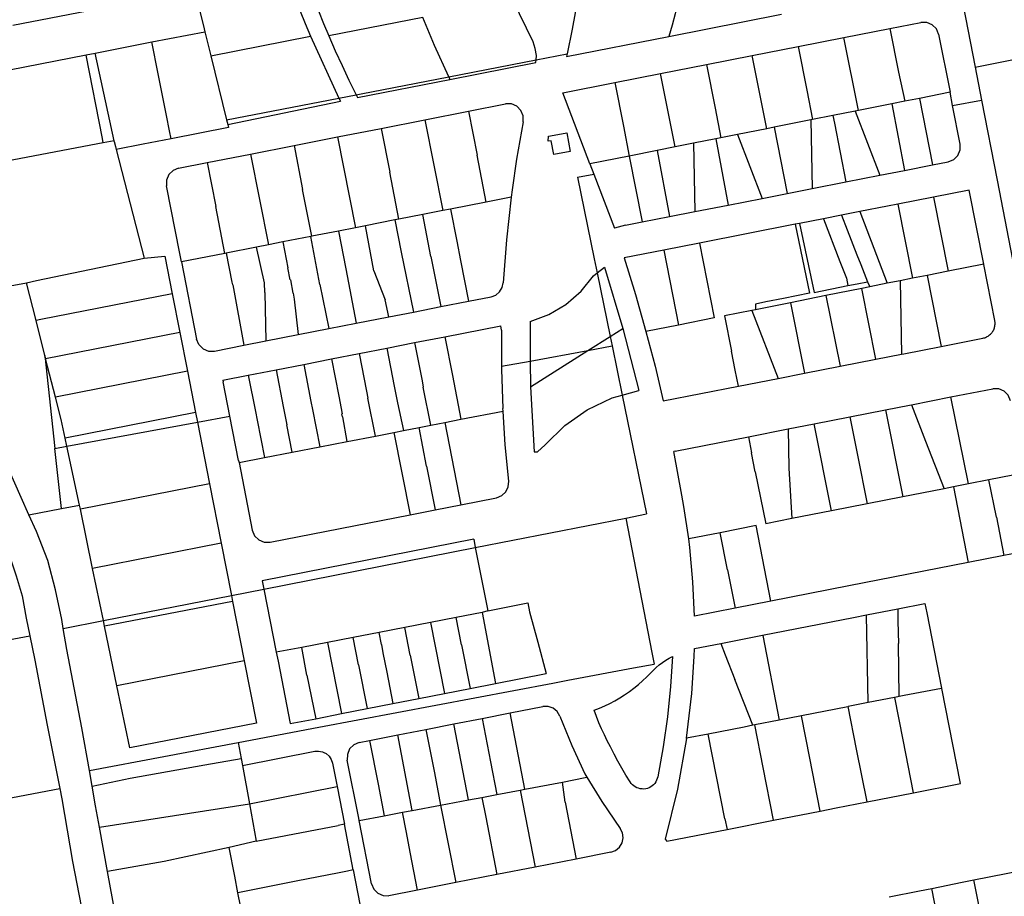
# Model space of a CAD drawing. Header units: inches. Extents: x 210911 to 224988, y 571697 to 586201.
# Tile 136 of 256: x 222476 to 222801, y 572574 to 572864. Entities that reach past the tile are written whole.
import ezdxf

# ---------------------------------------------------------------- set-up
doc = ezdxf.new("R2010")
doc.units = ezdxf.units.IN
doc.header["$MEASUREMENT"] = 0

msp = doc.modelspace()

# ---------------------------------------------------------------- linework, layer by layer
for points in [[(222563.841, 572879.218), (222565.29, 572874.997), (222566.801, 572870.798), (222568.375, 572866.622), (222570.012, 572862.47), (222571.711, 572858.343)], [(222569.616, 572879.228), (222571.153, 572875.022), (222572.742, 572870.835), (222574.381, 572866.667), (222576.071, 572862.52), (222577.811, 572858.394)], [(222694.614, 572876.994), (222693.86, 572873.213), (222693.028, 572869.448), (222692.119, 572865.702), (222691.131, 572861.975), (222690.067, 572858.269)], [(222785.724, 572876.541), (222791.219, 572848.106)], [(222533.606, 572873.281), (222536.671, 572860.793)], [(222473.463, 572861.926), (222519.705, 572870.943)], [(222645.221, 572856.431), (222638.555, 572870.274)], [(222659.94, 572870.188), (222658.159, 572860.674)], [(222608.878, 572864.466), (222577.811, 572858.394)], [(222612.684, 572855.219), (222608.878, 572864.466)], [(222690.067, 572858.269), (222727.265, 572865.564)], [(222763.027, 572860.874), (222773.283, 572862.888)], [(222779.153, 572858.945), (222778.411, 572860.749), (222777.035, 572862.132), (222775.234, 572862.883), (222773.283, 572862.888)], [(222791.219, 572848.106), (222866.228, 572863.081), (222878.387, 572853.719)], [(222519.409, 572856.424), (222536.912, 572859.813)], [(222536.671, 572860.793), (222536.912, 572859.813)], [(222536.912, 572859.813), (222538.856, 572851.891)], [(222658.159, 572860.674), (222656.492, 572852.515)], [(222747.8, 572857.884), (222763.027, 572860.874)], [(222763.027, 572860.874), (222765.896, 572846.399)], [(222500.67, 572852.759), (222519.409, 572856.424)], [(222521.501, 572845.857), (222519.409, 572856.424)], [(222538.856, 572851.891), (222571.711, 572858.343)], [(222571.711, 572858.343), (222581.12, 572837.9)], [(222577.811, 572858.394), (222579.948, 572853.496), (222582.159, 572848.63), (222584.441, 572843.798), (222586.796, 572839.001)], [(222645.978, 572854.31), (222645.221, 572856.431)], [(222656.313, 572851.637), (222690.067, 572858.269)], [(222732.762, 572854.931), (222747.8, 572857.884)], [(222752.647, 572833.8), (222747.8, 572857.884)], [(222779.153, 572858.945), (222782.91, 572839.812)], [(222617.38, 572844.931), (222612.684, 572855.219)], [(222646.34, 572851.978), (222645.978, 572854.31)], [(222717.636, 572851.961), (222732.762, 572854.931)], [(222732.762, 572854.931), (222735.604, 572840.481)], [(222462.13, 572845.248), (222497.697, 572852.18)], [(222497.697, 572852.18), (222500.67, 572852.759)], [(222503.336, 572823.139), (222503.054, 572824.591), (222497.711, 572852.108), (222497.697, 572852.18)], [(222506.877, 572823.81), (222500.67, 572852.759)], [(222538.856, 572851.891), (222544.054, 572830.712)], [(222617.38, 572844.931), (222646.211, 572850.522)], [(222617.771, 572844.073), (222646.102, 572849.64)], [(222646.102, 572849.64), (222646.211, 572850.522)], [(222646.211, 572850.522), (222656.492, 572852.515)], [(222646.211, 572850.522), (222646.34, 572851.978)], [(222656.492, 572852.515), (222656.313, 572851.637)], [(222702.473, 572848.984), (222717.636, 572851.961)], [(222722.422, 572827.796), (222717.636, 572851.961)], [(222687.366, 572846.018), (222702.473, 572848.984)], [(222702.473, 572848.984), (222705.324, 572834.543)], [(222765.896, 572846.399), (222767.972, 572836.844)], [(222791.219, 572848.106), (222793.315, 572837.258)], [(222524.209, 572832.11), (222521.501, 572845.857)], [(222587.242, 572838.112), (222617.771, 572844.073)], [(222588.487, 572839.329), (222617.38, 572844.931)], [(222617.38, 572844.931), (222617.771, 572844.073)], [(222672.216, 572843.043), (222687.366, 572846.018)], [(222692.136, 572821.779), (222687.366, 572846.018)], [(222655.047, 572839.672), (222672.216, 572843.043)], [(222672.216, 572843.043), (222675.061, 572828.61)], [(222735.604, 572840.481), (222737.52, 572830.795)], [(222782.91, 572839.812), (222772.812, 572837.806)], [(222783.769, 572835.432), (222782.91, 572839.812)], [(222544.054, 572830.712), (222581.12, 572837.9)], [(222544.434, 572829.163), (222581.614, 572836.829)], [(222581.12, 572837.9), (222586.796, 572839.001)], [(222581.12, 572837.9), (222581.614, 572836.829)], [(222586.796, 572839.001), (222588.487, 572839.329)], [(222586.796, 572839.001), (222587.242, 572838.112)], [(222664.022, 572816.194), (222655.047, 572839.672)], [(222767.972, 572836.844), (222763.691, 572835.994)], [(222772.812, 572837.806), (222767.972, 572836.844)], [(222772.812, 572837.806), (222777.081, 572815.814)], [(222783.769, 572835.432), (222793.315, 572837.258)], [(222793.315, 572837.258), (222798.437, 572810.749)], [(222609.539, 572830.737), (222623.942, 572833.565)], [(222623.942, 572833.565), (222636.128, 572835.958)], [(222623.942, 572833.565), (222626.764, 572819.056)], [(222642, 572830.099), (222641.992, 572832.043), (222641.244, 572833.837), (222639.867, 572835.21), (222638.072, 572835.955), (222636.128, 572835.958)], [(222705.324, 572834.543), (222707.238, 572824.779)], [(222751.576, 572833.587), (222744.24, 572832.13)], [(222752.647, 572833.8), (222751.576, 572833.587)], [(222751.576, 572833.587), (222759.7, 572812.401)], [(222763.691, 572835.994), (222752.647, 572833.8)], [(222763.691, 572835.994), (222767.928, 572814.017)], [(222786.267, 572822.714), (222783.769, 572835.432)], [(222525.202, 572827.055), (222524.209, 572832.11)], [(222544.054, 572830.712), (222544.434, 572829.163)], [(222595.122, 572827.906), (222609.539, 572830.737)], [(222609.539, 572830.737), (222615.393, 572800.757)], [(222642, 572830.099), (222639.796, 572817.679)], [(222736.963, 572830.684), (222724.897, 572828.288)], [(222737.52, 572830.795), (222736.963, 572830.684)], [(222736.963, 572830.684), (222737.421, 572808.026)], [(222744.24, 572832.13), (222737.52, 572830.795)], [(222744.24, 572832.13), (222744.746, 572829.622)], [(222525.711, 572824.466), (222525.202, 572827.055)], [(222544.675, 572828.181), (222525.711, 572824.466)], [(222544.434, 572829.163), (222544.675, 572828.181)], [(222580.703, 572825.074), (222595.122, 572827.906)], [(222595.122, 572827.906), (222597.955, 572813.415)], [(222675.061, 572828.61), (222676.982, 572818.769)], [(222722.422, 572827.796), (222712.772, 572825.879)], [(222724.897, 572828.288), (222722.422, 572827.796)], [(222724.897, 572828.288), (222729.149, 572806.401)], [(222744.746, 572829.622), (222748.557, 572810.213)], [(222506.877, 572823.81), (222503.336, 572823.139)], [(222506.955, 572823.517), (222506.877, 572823.81)], [(222525.711, 572824.466), (222516.495, 572822.66)], [(222566.306, 572822.247), (222580.703, 572825.074)], [(222580.703, 572825.074), (222586.568, 572795.097)], [(222650.178, 572823.63), (222650.34, 572825.307)], [(222651.254, 572823.832), (222650.178, 572823.63)], [(222650.34, 572825.307), (222650.962, 572825.422)], [(222650.962, 572825.422), (222656.4, 572826.414)], [(222652.121, 572819.249), (222651.254, 572823.832)], [(222656.4, 572826.414), (222657.531, 572820.292)], [(222705.541, 572824.442), (222698.174, 572822.978)], [(222707.238, 572824.779), (222705.541, 572824.442)], [(222705.541, 572824.442), (222709.704, 572802.583)], [(222712.772, 572825.879), (222707.238, 572824.779)], [(222712.772, 572825.879), (222720.938, 572804.789)], [(222503.336, 572823.139), (222430.279, 572809.285)], [(222506.955, 572823.517), (222507.393, 572821.889)], [(222507.393, 572821.889), (222507.64, 572820.924)], [(222516.495, 572822.66), (222507.64, 572820.924)], [(222507.64, 572820.924), (222516.82, 572785.075)], [(222551.972, 572819.432), (222566.306, 572822.247)], [(222566.306, 572822.247), (222569.129, 572807.763)], [(222686.166, 572820.593), (222677.015, 572818.776)], [(222692.136, 572821.779), (222686.166, 572820.593)], [(222686.166, 572820.593), (222690.292, 572798.772)], [(222698.174, 572822.978), (222692.136, 572821.779)], [(222698.174, 572822.978), (222698.631, 572800.409)], [(222782.324, 572816.844), (222784.129, 572817.586), (222785.512, 572818.963), (222786.263, 572820.763), (222786.267, 572822.714)], [(222537.635, 572816.617), (222551.972, 572819.432)], [(222551.972, 572819.432), (222557.857, 572789.46)], [(222629.805, 572803.588), (222626.764, 572819.056)], [(222639.796, 572817.679), (222638.341, 572807.618)], [(222657.531, 572820.292), (222652.121, 572819.249)], [(222676.982, 572818.769), (222664.022, 572816.194)], [(222677.015, 572818.776), (222676.982, 572818.769)], [(222677.015, 572818.776), (222681.222, 572796.991)], [(222528.171, 572814.759), (222526.367, 572814.017), (222524.984, 572812.641), (222524.233, 572810.84), (222524.228, 572808.889)], [(222528.171, 572814.759), (222537.635, 572816.617)], [(222537.635, 572816.617), (222540.451, 572802.129)], [(222664.022, 572816.194), (222665.327, 572812.779)], [(222759.7, 572812.401), (222767.928, 572814.017)], [(222767.928, 572814.017), (222777.081, 572815.814)], [(222777.081, 572815.814), (222782.324, 572816.844)], [(222600.966, 572797.924), (222597.955, 572813.415)], [(222659.913, 572811.744), (222665.327, 572812.779)], [(222659.913, 572811.744), (222665.433, 572784.863)], [(222665.327, 572812.779), (222672.122, 572795.005)], [(222748.557, 572810.213), (222759.7, 572812.401)], [(222798.437, 572810.749), (222814.712, 572726.535)], [(222528.598, 572786.63), (222524.228, 572808.889)], [(222572.165, 572792.27), (222569.129, 572807.763)], [(222638.341, 572807.618), (222637.99, 572805.195)], [(222729.149, 572806.401), (222737.421, 572808.026)], [(222737.421, 572808.026), (222748.557, 572810.213)], [(222789.254, 572807.505), (222777.495, 572805.196)], [(222794.049, 572783.085), (222789.254, 572807.505)], [(222637.99, 572805.195), (222629.805, 572803.588)], [(222637.99, 572805.195), (222636.437, 572791.09)], [(222709.704, 572802.583), (222720.938, 572804.789)], [(222720.938, 572804.789), (222729.149, 572806.401)], [(222777.495, 572805.196), (222765.626, 572802.865)], [(222777.495, 572805.196), (222782.294, 572780.739)], [(222543.487, 572786.639), (222540.451, 572802.129)], [(222617.993, 572801.268), (222615.393, 572800.757)], [(222629.805, 572803.588), (222617.993, 572801.268)], [(222617.993, 572801.268), (222620.065, 572790.666)], [(222698.631, 572800.409), (222709.704, 572802.583)], [(222762.28, 572802.208), (222753.079, 572800.401)], [(222765.626, 572802.865), (222762.28, 572802.208)], [(222765.626, 572802.865), (222770.575, 572778.404)], [(222599.64, 572797.664), (222589.908, 572795.753)], [(222600.966, 572797.924), (222599.64, 572797.664)], [(222599.64, 572797.664), (222601.717, 572787.075)], [(222608.857, 572799.474), (222600.966, 572797.924)], [(222615.393, 572800.757), (222608.857, 572799.474)], [(222611.539, 572785.644), (222608.857, 572799.474)], [(222681.222, 572796.991), (222690.292, 572798.772)], [(222690.292, 572798.772), (222698.631, 572800.409)], [(222741.152, 572798.059), (222733.262, 572796.51)], [(222747.116, 572799.23), (222741.152, 572798.059)], [(222741.152, 572798.059), (222746.549, 572784.003)], [(222753.079, 572800.401), (222747.116, 572799.23)], [(222747.116, 572799.23), (222748.996, 572794.373), (222752.17, 572786.172), (222753.438, 572782.908), (222755.716, 572777.267)], [(222753.079, 572800.401), (222757.805, 572788.348)], [(222586.568, 572795.097), (222581.039, 572794.012)], [(222589.908, 572795.753), (222586.568, 572795.097)], [(222592.712, 572780.837), (222589.908, 572795.753)], [(222675.731, 572795.913), (222672.122, 572795.005)], [(222675.731, 572795.913), (222681.222, 572796.991)], [(222731.792, 572796.221), (222700.169, 572790.012)], [(222731.792, 572796.221), (222736.511, 572773.475), (222727.968, 572771.768), (222722.095, 572770.587), (222718.63, 572769.89), (222718.67, 572768.041)], [(222733.262, 572796.51), (222731.792, 572796.221)], [(222733.262, 572796.51), (222738.013, 572773.753), (222749.215, 572775.983)], [(222571.871, 572792.212), (222562.649, 572790.401)], [(222572.165, 572792.27), (222571.871, 572792.212)], [(222574.872, 572776.402), (222571.871, 572792.212)], [(222581.039, 572794.012), (222572.165, 572792.27)], [(222581.039, 572794.012), (222583.378, 572781.509)], [(222636.437, 572791.09), (222635.393, 572776.938)], [(222553.903, 572788.684), (222543.963, 572786.732)], [(222557.857, 572789.46), (222553.903, 572788.684)], [(222556.531, 572776.961), (222553.903, 572788.684)], [(222562.649, 572790.401), (222557.857, 572789.46)], [(222562.649, 572790.401), (222564.299, 572781.831)], [(222620.065, 572790.666), (222621.309, 572784.289)], [(222700.169, 572790.012), (222688.414, 572787.704)], [(222700.169, 572790.012), (222705.011, 572765.321)], [(222757.805, 572788.348), (222762.173, 572776.743)], [(222481.265, 572777.635), (222516.82, 572785.075)], [(222516.82, 572785.075), (222523.688, 572785.691)], [(222523.688, 572785.691), (222526.125, 572773.278)], [(222529.15, 572783.823), (222528.598, 572786.63)], [(222543.487, 572786.639), (222529.15, 572783.823)], [(222543.963, 572786.732), (222543.487, 572786.639)], [(222543.963, 572786.732), (222545.823, 572777.16)], [(222601.717, 572787.075), (222605.714, 572767.274)], [(222611.539, 572785.644), (222614.773, 572769.053)], [(222665.433, 572784.863), (222666.393, 572780.186)], [(222688.414, 572787.704), (222675.283, 572785.125), (222679.037, 572773.022), (222682.513, 572760.837)], [(222688.414, 572787.704), (222693.271, 572762.977)], [(222529.15, 572783.823), (222534.158, 572758.32)], [(222565.051, 572777.907), (222564.299, 572781.831)], [(222583.378, 572781.509), (222586.862, 572763.572)], [(222621.309, 572784.289), (222623.878, 572770.84)], [(222666.393, 572780.186), (222668.782, 572782.084)], [(222668.782, 572782.084), (222674.844, 572761.858)], [(222746.549, 572784.003), (222748.726, 572778.408)], [(222780.027, 572755.935), (222793.755, 572758.631), (222794.061, 572758.702), (222794.362, 572758.791), (222794.657, 572758.899), (222794.945, 572759.025), (222795.224, 572759.169), (222795.493, 572759.331), (222795.752, 572759.509), (222795.999, 572759.703), (222796.234, 572759.912), (222796.455, 572760.135), (222796.661, 572760.372), (222796.853, 572760.621), (222797.028, 572760.882), (222797.186, 572761.153), (222797.327, 572761.434), (222797.45, 572761.723), (222797.555, 572762.019), (222797.641, 572762.321), (222797.708, 572762.628), (222797.756, 572762.938), (222797.783, 572763.251), (222797.792, 572763.565), (222797.78, 572763.879), (222797.749, 572764.192), (222797.698, 572764.502), (222794.066, 572782.999), (222794.049, 572783.085)], [(222794.049, 572783.085), (222782.294, 572780.739)], [(222592.712, 572780.837), (222596.412, 572771.243)], [(222661.091, 572774.119), (222665.227, 572779.259)], [(222665.227, 572779.259), (222666.393, 572780.186)], [(222666.393, 572780.186), (222670.696, 572759.236)], [(222748.726, 572778.408), (222749.215, 572775.983)], [(222770.575, 572778.404), (222766.416, 572777.582)], [(222775.418, 572779.366), (222770.575, 572778.404)], [(222782.294, 572780.739), (222775.418, 572779.366)], [(222775.418, 572779.366), (222780.027, 572755.935)], [(222447.236, 572771.336), (222478.007, 572776.954)], [(222478.007, 572776.954), (222481.265, 572777.635)], [(222481.121, 572764.441), (222478.007, 572776.954)], [(222545.823, 572777.16), (222546.005, 572776.195)], [(222546.005, 572776.195), (222546.059, 572776.205)], [(222546.059, 572776.205), (222549.732, 572756.282)], [(222556.678, 572773.707), (222556.531, 572776.961)], [(222565.051, 572777.907), (222565.1, 572777.917)], [(222565.1, 572777.917), (222565.961, 572773.45), (222566.01, 572773.459), (222566.385, 572771.497)], [(222574.872, 572776.402), (222577.753, 572761.784)], [(222631.364, 572772.31), (222632.903, 572772.888), (222634.171, 572773.934), (222635.032, 572775.334), (222635.393, 572776.938)], [(222753.764, 572775.032), (222741.918, 572772.677)], [(222749.215, 572775.983), (222752.202, 572776.584), (222755.716, 572777.267)], [(222756.378, 572775.542), (222753.764, 572775.032)], [(222758.379, 572751.684), (222753.764, 572775.032)], [(222755.716, 572777.267), (222756.378, 572775.542)], [(222762.173, 572776.743), (222756.378, 572775.542)], [(222766.416, 572777.582), (222762.173, 572776.743)], [(222766.416, 572777.582), (222766.903, 572753.358)], [(222526.125, 572773.278), (222482.685, 572764.748)], [(222526.125, 572773.278), (222528.63, 572760.521)], [(222556.678, 572773.707), (222557.022, 572757.713)], [(222623.878, 572770.84), (222631.364, 572772.31)], [(222656.109, 572769.792), (222661.091, 572774.119)], [(222741.918, 572772.677), (222730.229, 572770.354)], [(222741.918, 572772.677), (222746.632, 572749.377)], [(222478.793, 572700.349), (222476.26, 572706.01), (222447.236, 572771.336)], [(222566.385, 572771.497), (222567.684, 572759.807)], [(222597.567, 572765.674), (222596.412, 572771.243)], [(222605.714, 572767.274), (222614.773, 572769.053)], [(222614.773, 572769.053), (222623.878, 572770.84)], [(222650.44, 572766.417), (222656.109, 572769.792)], [(222730.229, 572770.354), (222718.67, 572768.041)], [(222730.229, 572770.354), (222734.86, 572747.066)], [(222586.862, 572763.572), (222597.567, 572765.674)], [(222597.567, 572765.674), (222605.714, 572767.274)], [(222644.262, 572764.099), (222650.44, 572766.417)], [(222705.011, 572765.321), (222693.271, 572762.977)], [(222717.495, 572767.808), (222708.435, 572766.008)], [(222708.435, 572766.008), (222710.787, 572754.4)], [(222718.67, 572768.041), (222717.495, 572767.808)], [(222717.495, 572767.808), (222726.219, 572745.369)], [(222482.685, 572764.748), (222481.121, 572764.441)], [(222483.986, 572752.929), (222481.121, 572764.441)], [(222577.753, 572761.784), (222586.862, 572763.572)], [(222616.148, 572759.132), (222634.616, 572762.759)], [(222634.83, 572761.23), (222634.616, 572762.759)], [(222644.262, 572764.099), (222644.317, 572751.094)], [(222670.696, 572759.236), (222674.844, 572761.858)], [(222674.844, 572761.858), (222680.122, 572741.414)], [(222693.271, 572762.977), (222682.513, 572760.837)], [(222528.63, 572760.521), (222484.275, 572751.812)], [(222528.63, 572760.521), (222531.135, 572747.765)], [(222557.022, 572757.713), (222567.684, 572759.807)], [(222567.684, 572759.807), (222577.753, 572761.784)], [(222606.088, 572757.157), (222616.148, 572759.132)], [(222616.148, 572759.132), (222618.607, 572746.368)], [(222634.83, 572761.23), (222634.836, 572749.351)], [(222663.347, 572754.592), (222670.696, 572759.236)], [(222670.696, 572759.236), (222671.348, 572756.063)], [(222682.513, 572760.837), (222685.503, 572749.403), (222688.249, 572737.914), (222713.097, 572742.793)], [(222534.901, 572756.516), (222534.158, 572758.32)], [(222534.901, 572756.516), (222536.277, 572755.133), (222538.077, 572754.382), (222540.028, 572754.377)], [(222540.028, 572754.377), (222549.732, 572756.282)], [(222549.732, 572756.282), (222557.022, 572757.713)], [(222587.807, 572753.568), (222596.913, 572755.356)], [(222596.913, 572755.356), (222606.088, 572757.157)], [(222596.913, 572755.356), (222599.414, 572742.839)], [(222606.088, 572757.157), (222608.588, 572744.526)], [(222663.347, 572754.592), (222671.348, 572756.063)], [(222671.348, 572756.063), (222674.676, 572739.854)], [(222767.637, 572753.502), (222780.027, 572755.935)], [(222483.986, 572752.929), (222487.364, 572722.242)], [(222484.275, 572751.812), (222483.986, 572752.929)], [(222578.683, 572751.776), (222587.807, 572753.568)], [(222587.807, 572753.568), (222590.239, 572741.153)], [(222644.317, 572751.094), (222663.347, 572754.592)], [(222644.354, 572742.59), (222663.347, 572754.592)], [(222712.01, 572748.106), (222710.787, 572754.4)], [(222758.379, 572751.684), (222766.903, 572753.358)], [(222766.903, 572753.358), (222767.637, 572753.502)], [(222487.542, 572739.207), (222484.275, 572751.812)], [(222560.424, 572748.19), (222569.517, 572749.976)], [(222569.517, 572749.976), (222578.683, 572751.776)], [(222569.517, 572749.976), (222571.906, 572737.783)], [(222578.683, 572751.776), (222581.074, 572739.468)], [(222634.836, 572749.351), (222644.317, 572751.094)], [(222634.836, 572749.351), (222634.837, 572748.309)], [(222644.317, 572751.094), (222644.354, 572742.59)], [(222734.86, 572747.066), (222746.632, 572749.377)], [(222746.632, 572749.377), (222758.379, 572751.684)], [(222531.135, 572747.765), (222487.542, 572739.207)], [(222531.135, 572747.765), (222533.82, 572734.093)], [(222542.846, 572744.738), (222551.222, 572746.383)], [(222551.222, 572746.383), (222560.424, 572748.19)], [(222551.222, 572746.383), (222553.566, 572734.412)], [(222560.424, 572748.19), (222562.74, 572736.098)], [(222618.607, 572746.368), (222621.402, 572731.864)], [(222634.837, 572748.309), (222635.267, 572735.395)], [(222713.097, 572742.793), (222712.01, 572748.106)], [(222726.219, 572745.369), (222734.86, 572747.066)], [(222542.846, 572744.738), (222542.918, 572744.243)], [(222545.152, 572732.865), (222542.918, 572744.243)], [(222599.414, 572742.839), (222600.53, 572737.256)], [(222608.588, 572744.526), (222609.007, 572742.411)], [(222611.472, 572729.913), (222609.007, 572742.411)], [(222644.354, 572742.59), (222645.646, 572721.12)], [(222713.097, 572742.793), (222726.219, 572745.369)], [(222489.458, 572731.816), (222487.542, 572739.207)], [(222581.074, 572739.468), (222582.207, 572733.639)], [(222590.239, 572741.153), (222590.702, 572738.794)], [(222671.368, 572738.907), (222674.676, 572739.854)], [(222674.676, 572739.854), (222680.122, 572741.414)], [(222674.676, 572739.854), (222682.733, 572700.621)], [(222770.173, 572736.675), (222783.213, 572739.235)], [(222783.213, 572739.235), (222797.031, 572741.949)], [(222788.958, 572710.506), (222783.213, 572739.235)], [(222802.9, 572738.006), (222802.158, 572739.81), (222800.782, 572741.193), (222798.981, 572741.944), (222797.031, 572741.949)], [(222562.74, 572736.098), (222563.894, 572730.072)], [(222571.906, 572737.783), (222572.427, 572735.13)], [(222593.232, 572726.321), (222590.702, 572738.794)], [(222600.53, 572737.256), (222602.41, 572728.12)], [(222663.148, 572734.991), (222671.368, 572738.907)], [(222761.563, 572734.984), (222769.502, 572736.543)], [(222769.502, 572736.543), (222770.173, 572736.675)], [(222770.173, 572736.675), (222774.845, 572724.635)], [(222533.82, 572734.093), (222490.781, 572725.642)], [(222533.82, 572734.093), (222534.448, 572730.897)], [(222534.448, 572730.897), (222545.152, 572732.865)], [(222548.02, 572718.263), (222545.152, 572732.865)], [(222553.566, 572734.412), (222554.127, 572731.55)], [(222572.427, 572735.13), (222574.884, 572722.759)], [(222582.382, 572732.659), (222582.343, 572732.651), (222582.152, 572733.631), (222582.207, 572733.639)], [(222583.858, 572724.498), (222582.382, 572732.659)], [(222621.402, 572731.864), (222635.32, 572734.587)], [(222635.32, 572734.587), (222635.267, 572735.395)], [(222636.047, 572723.395), (222635.32, 572734.587)], [(222655.686, 572729.772), (222663.148, 572734.991)], [(222738.062, 572730.37), (222749.842, 572732.683)], [(222749.842, 572732.683), (222761.563, 572734.984)], [(222749.842, 572732.683), (222752.318, 572720.053)], [(222761.563, 572734.984), (222767.291, 572706.235)], [(222490.781, 572725.642), (222489.458, 572731.816)], [(222491.352, 572722.975), (222534.448, 572730.897)], [(222534.448, 572730.897), (222538.445, 572710.542)], [(222554.127, 572731.55), (222556.62, 572719.196)], [(222565.679, 572720.962), (222563.894, 572730.072)], [(222607.657, 572729.159), (222611.472, 572729.913)], [(222611.472, 572729.913), (222616.064, 572730.816)], [(222616.064, 572730.816), (222621.402, 572731.864)], [(222616.064, 572730.816), (222621.369, 572703.646)], [(222649.188, 572723.393), (222655.686, 572729.772)], [(222729.472, 572728.683), (222738.062, 572730.37)], [(222743.766, 572701.625), (222738.062, 572730.37)], [(222583.858, 572724.498), (222593.232, 572726.321)], [(222593.232, 572726.321), (222599.255, 572727.485)], [(222599.255, 572727.485), (222602.41, 572728.12)], [(222599.255, 572727.485), (222604.622, 572700.358)], [(222602.41, 572728.12), (222607.657, 572729.159)], [(222610.106, 572716.355), (222607.657, 572729.159)], [(222692.197, 572721.364), (222716.334, 572726.103)], [(222716.334, 572726.103), (222729.472, 572728.683)], [(222716.334, 572726.103), (222717.377, 572720.829)], [(222729.472, 572728.683), (222729.733, 572715.769)], [(222487.364, 572722.242), (222491.352, 572722.975)], [(222491.352, 572722.975), (222490.781, 572725.642)], [(222495.526, 572703.492), (222491.352, 572722.975)], [(222574.884, 572722.759), (222583.858, 572724.498)], [(222637.192, 572711.424), (222636.047, 572723.395)], [(222646.728, 572721.105), (222649.188, 572723.393)], [(222774.845, 572724.635), (222780.938, 572708.932)], [(222489.551, 572702.37), (222487.364, 572722.242)], [(222556.62, 572719.196), (222565.679, 572720.962)], [(222565.679, 572720.962), (222574.884, 572722.759)], [(222645.646, 572721.12), (222646.728, 572721.105)], [(222692.197, 572721.364), (222691.77, 572721.278)], [(222694.395, 572706.857), (222691.77, 572721.278)], [(222718.609, 572714.54), (222717.377, 572720.829)], [(222752.318, 572720.053), (222755.504, 572703.927)], [(222548.02, 572718.263), (222548.161, 572717.543)], [(222548.161, 572717.543), (222556.62, 572719.196)], [(222548.161, 572717.543), (222552.54, 572695.244)], [(222610.106, 572716.355), (222612.945, 572701.992)], [(222718.609, 572714.54), (222722.104, 572697.376)], [(222729.733, 572715.769), (222730.659, 572699.055)], [(222807.572, 572714.213), (222795.759, 572711.856)], [(222538.445, 572710.542), (222495.803, 572702.17)], [(222538.445, 572710.542), (222542.298, 572690.918)], [(222633.186, 572705.966), (222634.903, 572706.651), (222636.254, 572707.914), (222637.053, 572709.581), (222637.192, 572711.424)], [(222788.958, 572710.506), (222784.017, 572709.536)], [(222795.759, 572711.856), (222788.958, 572710.506)], [(222798.217, 572699.565), (222795.759, 572711.856)], [(222694.988, 572703.027), (222694.395, 572706.857)], [(222780.436, 572708.834), (222767.291, 572706.235)], [(222780.938, 572708.932), (222780.436, 572708.834)], [(222784.017, 572709.536), (222780.938, 572708.932)], [(222784.017, 572709.536), (222788.915, 572684.598)], [(222489.551, 572702.37), (222495.526, 572703.492)], [(222495.608, 572703.11), (222495.526, 572703.492)], [(222612.945, 572701.992), (222621.369, 572703.646)], [(222621.369, 572703.646), (222633.186, 572705.966)], [(222755.504, 572703.927), (222743.766, 572701.625)], [(222767.291, 572706.235), (222755.504, 572703.927)], [(222478.793, 572700.349), (222489.551, 572702.37)], [(222490.137, 572662.804), (222489.63, 572665.76), (222487.54, 572675.55), (222485.06, 572685.27), (222481.29, 572694.77), (222478.793, 572700.349)], [(222495.803, 572702.17), (222495.608, 572703.11)], [(222499.827, 572682.603), (222495.803, 572702.17)], [(222558.413, 572691.284), (222604.622, 572700.358)], [(222604.622, 572700.358), (222612.945, 572701.992)], [(222675.864, 572699.272), (222682.733, 572700.621)], [(222696.638, 572692.372), (222694.988, 572703.027)], [(222743.766, 572701.625), (222730.659, 572699.055)], [(222467.668, 572698.739), (222469.657, 572694.414), (222471.777, 572688.392), (222474.521, 572680.161), (222476.497, 572673.575), (222477.924, 572666.222), (222479.1, 572660.384)], [(222626.175, 572689.515), (222675.864, 572699.272)], [(222675.864, 572699.272), (222684.449, 572654.85)], [(222730.659, 572699.055), (222722.104, 572697.376)], [(222798.217, 572699.565), (222800.699, 572686.912)], [(222552.54, 572695.244), (222553.278, 572693.434), (222554.654, 572692.045), (222556.457, 572691.29)], [(222707.05, 572694.43), (222696.638, 572692.372)], [(222718.857, 572696.746), (222707.05, 572694.43)], [(222709.477, 572682.142), (222707.05, 572694.43)], [(222723.713, 572671.795), (222718.857, 572696.746)], [(222542.298, 572690.918), (222499.827, 572682.603)], [(222542.298, 572690.918), (222545.677, 572673.709)], [(222625.637, 572692.255), (222555.819, 572678.546)], [(222556.457, 572691.29), (222558.413, 572691.284)], [(222625.637, 572692.255), (222626.175, 572689.515)], [(222697.027, 572689.573), (222696.638, 572692.372)], [(222556.357, 572675.806), (222626.175, 572689.515)], [(222626.175, 572689.515), (222630.268, 572668.668)], [(222697.971, 572678.223), (222697.027, 572689.573)], [(222807.574, 572688.262), (222800.699, 572686.912)], [(222788.915, 572684.598), (222749.496, 572676.858)], [(222800.699, 572686.912), (222788.915, 572684.598)], [(222503.392, 572665.406), (222499.827, 572682.603)], [(222709.477, 572682.142), (222711.942, 572669.483)], [(222555.819, 572678.546), (222556.357, 572675.806)], [(222698.516, 572666.847), (222697.971, 572678.223)], [(222545.677, 572673.709), (222556.357, 572675.806)], [(222556.357, 572675.806), (222560.451, 572654.959)], [(222749.496, 572676.858), (222723.713, 572671.795)], [(222503.392, 572665.406), (222545.677, 572673.709)], [(222546.037, 572671.751), (222503.781, 572663.53)], [(222545.677, 572673.709), (222546.037, 572671.751)], [(222546.037, 572671.751), (222549.875, 572652.166)], [(222630.268, 572668.668), (222643.565, 572671.278)], [(222643.565, 572671.278), (222644.107, 572668.332)], [(222723.713, 572671.795), (222711.942, 572669.483)], [(222765.656, 572669.329), (222774.643, 572671.094)], [(222774.643, 572671.094), (222775.247, 572668.017)], [(222628.441, 572668.104), (222619.899, 572666.45)], [(222630.268, 572668.668), (222628.441, 572668.104)], [(222628.441, 572668.104), (222632.863, 572644.676)], [(222644.107, 572668.332), (222646.803, 572658.332)], [(222711.942, 572669.483), (222698.516, 572666.847)], [(222755.309, 572667.298), (222765.656, 572669.329)], [(222765.656, 572669.329), (222765.73, 572665.207), (222765.861, 572657.879)], [(222775.247, 572668.017), (222780.15, 572643.052)], [(222490.137, 572662.804), (222503.392, 572665.406)], [(222503.781, 572663.53), (222503.392, 572665.406)], [(222611.417, 572664.807), (222602.866, 572663.151)], [(222619.899, 572666.45), (222611.417, 572664.807)], [(222611.417, 572664.807), (222615.968, 572641.361)], [(222621.633, 572657.427), (222619.899, 572666.45)], [(222721.041, 572660.569), (222751.073, 572666.466)], [(222751.073, 572666.466), (222755.309, 572667.298)], [(222755.31, 572667.245), (222755.309, 572667.298)], [(222755.869, 572638.312), (222755.31, 572667.245)], [(222498.751, 572615.929), (222496.28, 572629.98), (222491.32, 572655.91), (222490.137, 572662.804)], [(222507.837, 572643.919), (222503.781, 572663.53)], [(222594.39, 572661.494), (222585.863, 572659.854)], [(222602.866, 572663.151), (222594.39, 572661.494)], [(222595.154, 572657.51), (222594.39, 572661.494)], [(222604.662, 572653.964), (222602.866, 572663.151)], [(222436.042, 572652.358), (222479.1, 572660.384)], [(222479.1, 572660.384), (222480.727, 572652.313), (222484.848, 572630.916), (222489.023, 572609.941)], [(222577.33, 572658.21), (222568.837, 572656.574)], [(222585.863, 572659.854), (222577.33, 572658.21)], [(222577.33, 572658.21), (222581.955, 572634.689)], [(222587.587, 572650.756), (222585.863, 572659.854)], [(222646.803, 572658.332), (222649.561, 572647.951)], [(222698.593, 572656.161), (222707.233, 572657.858)], [(222707.233, 572657.858), (222721.041, 572660.569)], [(222707.233, 572657.858), (222708.684, 572654.105), (222711.852, 572645.912)], [(222721.049, 572660.527), (222721.041, 572660.569)], [(222721.049, 572660.527), (222726.522, 572632.542)], [(222766.155, 572640.324), (222765.861, 572657.879)], [(222568.837, 572656.574), (222560.451, 572654.959)], [(222560.451, 572654.959), (222561.028, 572652.019)], [(222570.56, 572647.402), (222568.837, 572656.574)], [(222595.154, 572657.51), (222595.678, 572654.768)], [(222595.678, 572654.768), (222596.919, 572648.422)], [(222621.633, 572657.427), (222624.489, 572643.033)], [(222684.449, 572654.85), (222685.183, 572651.051)], [(222698.426, 572653.545), (222698.593, 572656.161)], [(222549.875, 572652.166), (222507.837, 572643.919)], [(222549.875, 572652.166), (222553.937, 572631.539)], [(222561.028, 572652.019), (222565.081, 572631.379)], [(222604.662, 572653.964), (222607.473, 572639.695)], [(222684.082, 572648.14), (222684.988, 572649.065), (222685.939, 572649.945), (222686.93, 572650.778), (222687.961, 572651.561), (222689.029, 572652.294), (222690.131, 572652.974), (222691.265, 572653.6)], [(222691.265, 572653.6), (222690.619, 572643.595)], [(222697.648, 572641.301), (222698.426, 572653.545)], [(222587.587, 572650.756), (222590.479, 572636.361)], [(222596.919, 572648.422), (222598.945, 572638.022)], [(222656.769, 572645.698), (222678.396, 572649.772)], [(222675.483, 572640.907), (222677.034, 572641.965), (222678.541, 572643.084), (222680.001, 572644.264), (222681.413, 572645.501), (222682.774, 572646.793), (222684.082, 572648.14)], [(222678.396, 572649.772), (222685.183, 572651.051)], [(222570.56, 572647.402), (222573.472, 572633.025)], [(222574.467, 572630.193), (222651.754, 572644.753)], [(222632.863, 572644.676), (222649.561, 572647.951)], [(222651.754, 572644.753), (222656.769, 572645.698)], [(222717.855, 572630.85), (222711.852, 572645.912)], [(222512.077, 572623.38), (222507.837, 572643.919)], [(222615.968, 572641.361), (222624.489, 572643.033)], [(222624.489, 572643.033), (222632.863, 572644.676)], [(222690.619, 572643.595), (222689.611, 572633.609)], [(222780.075, 572643.037), (222767.727, 572640.63)], [(222780.075, 572643.037), (222780.15, 572643.052)], [(222780.15, 572643.052), (222780.153, 572643.038)], [(222786.325, 572611.606), (222780.153, 572643.038)], [(222598.945, 572638.022), (222607.473, 572639.695)], [(222607.473, 572639.695), (222615.968, 572641.361)], [(222665.434, 572635.849), (222667.189, 572636.521), (222668.916, 572637.263), (222670.611, 572638.074), (222672.273, 572638.953), (222673.898, 572639.898), (222675.483, 572640.907)], [(222695.863, 572626.542), (222697.648, 572641.301)], [(222755.869, 572638.312), (222749.253, 572637.002)], [(222764.609, 572640.022), (222755.869, 572638.312)], [(222764.706, 572640.041), (222764.609, 572640.022)], [(222766.155, 572640.324), (222764.706, 572640.041)], [(222767.466, 572626.019), (222764.706, 572640.041)], [(222767.727, 572640.63), (222766.155, 572640.324)], [(222581.955, 572634.689), (222590.479, 572636.361)], [(222590.479, 572636.361), (222598.945, 572638.022)], [(222637.733, 572634.929), (222648.472, 572637.035)], [(222653.176, 572635.343), (222651.842, 572636.454), (222650.208, 572637.042), (222648.472, 572637.035)], [(222654.05, 572633.843), (222653.176, 572635.343)], [(222670.787, 572623.712), (222669.75, 572625.668), (222668.771, 572627.653), (222667.848, 572629.665), (222666.984, 572631.703), (222666.179, 572633.765), (222665.434, 572635.849)], [(222749.179, 572636.987), (222733.894, 572633.988)], [(222749.253, 572637.002), (222749.179, 572636.987)], [(222752.035, 572622.998), (222749.253, 572637.002)], [(222565.081, 572631.379), (222573.472, 572633.025)], [(222573.472, 572633.025), (222581.955, 572634.689)], [(222619.111, 572631.277), (222628.388, 572633.096)], [(222628.388, 572633.096), (222637.733, 572634.929)], [(222628.388, 572633.096), (222631.201, 572618.724), (222633.227, 572607.956)], [(222642.519, 572609.702), (222637.733, 572634.929)], [(222654.05, 572633.843), (222657.988, 572624.202)], [(222689.611, 572633.609), (222688.229, 572623.675)], [(222726.522, 572632.542), (222718.51, 572630.973)], [(222733.825, 572633.974), (222726.522, 572632.542)], [(222733.894, 572633.988), (222733.825, 572633.974)], [(222736.652, 572619.961), (222733.894, 572633.988)], [(222553.937, 572631.539), (222512.077, 572623.38)], [(222547.852, 572625.179), (222574.467, 572630.193)], [(222600.574, 572627.641), (222609.839, 572629.458)], [(222609.839, 572629.458), (222619.111, 572631.277)], [(222609.839, 572629.458), (222612.659, 572615.094), (222614.626, 572604.473)], [(222623.933, 572606.217), (222619.111, 572631.277)], [(222714.927, 572630.275), (222703.068, 572627.946)], [(222717.855, 572630.85), (222714.927, 572630.275)], [(222718.471, 572630.965), (222717.855, 572630.85)], [(222718.51, 572630.973), (222718.471, 572630.965)], [(222721.26, 572616.937), (222718.51, 572630.973)], [(222587.865, 572625.148), (222591.283, 572625.818)], [(222591.283, 572625.818), (222600.574, 572627.641)], [(222591.283, 572625.818), (222594.113, 572611.451), (222596.13, 572600.997)], [(222605.338, 572602.729), (222600.574, 572627.641)], [(222695.86, 572626.519), (222692.881, 572609.788)], [(222695.86, 572626.519), (222695.863, 572626.542)], [(222695.901, 572626.549), (222695.863, 572626.542)], [(222703.037, 572627.94), (222695.901, 572626.549)], [(222703.068, 572627.946), (222703.037, 572627.94)], [(222705.838, 572613.921), (222703.068, 572627.946)], [(222770.899, 572608.577), (222767.466, 572626.019)], [(222498.751, 572615.929), (222547.852, 572625.179)], [(222547.852, 572625.179), (222548.832, 572619.865)], [(222549.254, 572617.575), (222573.138, 572622.259)], [(222573.138, 572622.259), (222574.437, 572622.341), (222575.722, 572622.082), (222576.124, 572621.882)], [(222587.865, 572625.148), (222586.057, 572624.408), (222584.671, 572623.032), (222583.918, 572621.229), (222583.912, 572619.276)], [(222657.988, 572624.202), (222662.279, 572614.799)], [(222677.281, 572612.152), (222675.893, 572614.413), (222674.549, 572616.7), (222673.25, 572619.013), (222671.996, 572621.351), (222670.787, 572623.712)], [(222688.229, 572623.675), (222686.413, 572613.805)], [(222755.5, 572605.553), (222752.035, 572622.998)], [(222536.857, 572617.785), (222548.832, 572619.865)], [(222548.832, 572619.865), (222549.254, 572617.575)], [(222576.124, 572621.882), (222576.887, 572621.503), (222577.863, 572620.643), (222578.585, 572619.559), (222579.006, 572618.316)], [(222587.669, 572600.148), (222583.912, 572619.276)], [(222740.081, 572602.525), (222736.652, 572619.961)], [(222499.657, 572610.776), (222498.751, 572615.929)], [(222512.22, 572613.339), (222536.857, 572617.785)], [(222549.254, 572617.575), (222551.581, 572604.955)], [(222579.006, 572618.316), (222580.513, 572610.641)], [(222724.677, 572599.5), (222721.26, 572616.937)], [(222499.657, 572610.776), (222512.22, 572613.339)], [(222654.904, 572612.098), (222662.447, 572613.565)], [(222662.279, 572614.799), (222662.981, 572613.669)], [(222662.447, 572613.565), (222662.981, 572613.669)], [(222662.981, 572613.669), (222667.967, 572605.635)], [(222686.413, 572613.805), (222686.261, 572613.231), (222686.042, 572612.679), (222685.76, 572612.157), (222685.417, 572611.672), (222685.02, 572611.23), (222684.574, 572610.839), (222684.084, 572610.503), (222683.559, 572610.227), (222683.004, 572610.016), (222682.428, 572609.871)], [(222708.598, 572599.947), (222705.838, 572613.921)], [(222443.77, 572601.407), (222489.023, 572609.941)], [(222489.023, 572609.941), (222489.687, 572606.605), (222493.224, 572585.842), (222497.455, 572563.791), (222499.71, 572547.892), (222504.21, 572521.506), (222505.245, 572515.488)], [(222502.079, 572597.237), (222500.8, 572604.28), (222499.657, 572610.776)], [(222551.581, 572604.955), (222580.513, 572610.641)], [(222580.513, 572610.641), (222582.939, 572598.178)], [(222633.227, 572607.956), (222640.938, 572609.396)], [(222640.938, 572609.396), (222642.519, 572609.702)], [(222640.938, 572609.396), (222645.987, 572584.048)], [(222642.519, 572609.702), (222654.904, 572612.098)], [(222655.874, 572605.498), (222654.904, 572612.098)], [(222682.428, 572609.871), (222681.836, 572609.807), (222681.24, 572609.812), (222680.648, 572609.887), (222680.07, 572610.03), (222679.512, 572610.239), (222678.982, 572610.512), (222678.488, 572610.844), (222678.035, 572611.232), (222677.631, 572611.67), (222677.281, 572612.152)], [(222692.881, 572609.788), (222688.84, 572593.283)], [(222770.899, 572608.577), (222786.325, 572611.606)], [(222614.626, 572604.473), (222623.933, 572606.217)], [(222623.933, 572606.217), (222628.287, 572607.034)], [(222628.287, 572607.034), (222633.227, 572607.956)], [(222628.287, 572607.034), (222629.594, 572600.554), (222633.324, 572581.562)], [(222755.5, 572605.553), (222770.899, 572608.577)], [(222502.079, 572597.237), (222551.581, 572604.955)], [(222551.581, 572604.955), (222553.86, 572592.591)], [(222602.115, 572602.122), (222605.338, 572602.729)], [(222605.338, 572602.729), (222614.626, 572604.473)], [(222614.626, 572604.473), (222619.773, 572578.902)], [(222655.874, 572605.498), (222659.451, 572586.691)], [(222667.967, 572605.635), (222673.991, 572596.818)], [(222724.677, 572599.5), (222740.081, 572602.525)], [(222740.081, 572602.525), (222745.286, 572603.547)], [(222745.286, 572603.547), (222755.5, 572605.553)], [(222587.809, 572599.434), (222587.669, 572600.148)], [(222587.809, 572599.434), (222596.13, 572600.997)], [(222591.915, 572578.525), (222587.809, 572599.434)], [(222596.13, 572600.997), (222602.115, 572602.122)], [(222604.66, 572588.908), (222603.397, 572595.413), (222602.115, 572602.122)], [(222708.598, 572599.947), (222709.279, 572596.477)], [(222709.279, 572596.477), (222724.677, 572599.5)], [(222504.74, 572582.576), (222502.079, 572597.237)], [(222553.86, 572592.591), (222580.927, 572597.779)], [(222582.939, 572598.178), (222580.927, 572597.779)], [(222585.878, 572583.084), (222582.939, 572598.178)], [(222670.95, 572588.949), (222672.506, 572589.544), (222673.779, 572590.617), (222674.63, 572592.049), (222674.963, 572593.681), (222674.742, 572595.331), (222673.991, 572596.818)], [(222689.455, 572592.584), (222709.279, 572596.477)], [(222688.84, 572593.283), (222689.455, 572592.584)], [(222544.869, 572590.508), (222523.445, 572585.911), (222504.74, 572582.576)], [(222553.86, 572592.591), (222544.869, 572590.508)], [(222547.789, 572575.579), (222546.717, 572581.067), (222544.869, 572590.508)], [(222607.086, 572576.411), (222604.66, 572588.908)], [(222659.451, 572586.691), (222645.987, 572584.048)], [(222670.95, 572588.949), (222659.451, 572586.691)], [(222585.878, 572583.084), (222588.846, 572567.816), (222550.913, 572559.715)], [(222585.878, 572583.084), (222583.93, 572582.708)], [(222645.987, 572584.048), (222633.324, 572581.562)], [(222790.773, 572579.779), (222812.716, 572584.138)], [(222509.329, 572556.875), (222506.48, 572572.99), (222504.74, 572582.576)], [(222583.93, 572582.708), (222581.218, 572582.184), (222567.023, 572579.384), (222547.789, 572575.579)], [(222633.324, 572581.562), (222619.773, 572578.902)], [(222786.942, 572579.018), (222790.773, 572579.779)], [(222796.61, 572550.34), (222795.599, 572555.586), (222793.843, 572564.389), (222790.773, 572579.779)], [(222591.915, 572578.525), (222592.632, 572576.76), (222593.956, 572575.392), (222595.695, 572574.617), (222597.599, 572574.549)], [(222619.773, 572578.902), (222607.086, 572576.411)], [(222772.824, 572576.212), (222776.861, 572577.014)], [(222776.861, 572577.014), (222786.942, 572579.018)], [(222785.311, 572533.859), (222783.024, 572545.538), (222781.067, 572555.533), (222776.861, 572577.014)], [(222549.977, 572564.469), (222548.645, 572571.233), (222547.789, 572575.579)], [(222607.086, 572576.411), (222597.599, 572574.549)], [(222762.816, 572574.224), (222772.824, 572576.212)]]:
    msp.add_lwpolyline(points)

doc.saveas('drawing.dxf')
